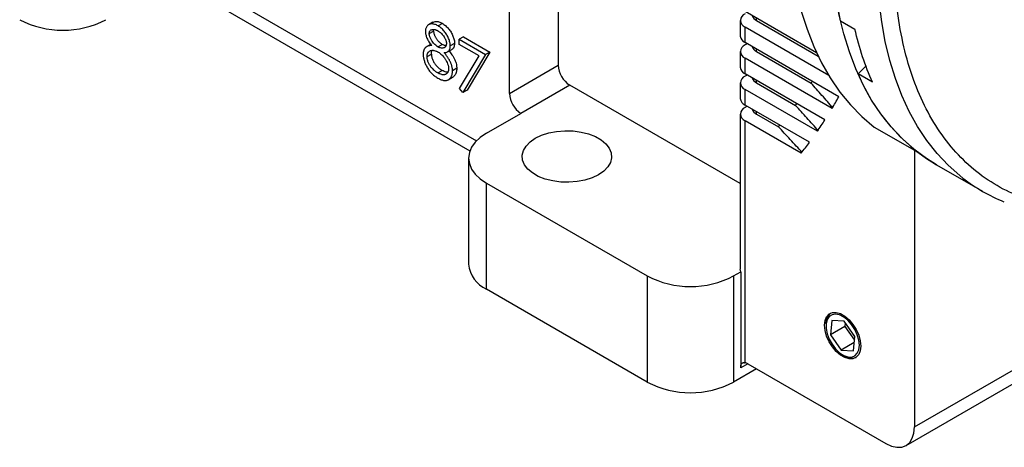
# Model space of a CAD drawing. Header units: inches. Extents: x 0 to 85, y 0 to 55.
# Tile 7 of 26: x 66 to 75.5, y 13.6 to 17.7. Entities that reach past the tile are written whole.
import ezdxf

# ---------------------------------------------------------------- set-up
doc = ezdxf.new("R2010")
doc.units = ezdxf.units.IN
doc.header["$LTSCALE"] = 5
doc.header["$MEASUREMENT"] = 0

msp = doc.modelspace()

# ---------------------------------------------------------------- linework, layer by layer
for p, q in [((71.177, 18.5763), (71.177, 17.263)), ((67.363, 18.2754), (70.3847, 16.531)), ((70.7037, 16.9898), (70.7037, 18.3031)), ((67.4446, 18.0951), (70.3212, 16.4345)), ((73.6806, 17.3835), (72.9865, 17.7843)), ((69.9623, 17.6796), (69.9206, 17.6555)), ((70.0536, 17.6686), (70.0119, 17.6445)), ((72.9404, 17.6973), (72.9404, 17.5461)), ((73.0978, 17.6973), (73.0978, 17.72)), ((73.0978, 17.6973), (73.6955, 17.3523)), ((73.9123, 17.6937), (74.0515, 17.6134)), ((69.927, 17.5691), (69.9687, 17.5932)), ((72.9865, 17.4818), (72.9865, 17.633)), ((73.7975, 17.1648), (72.9865, 17.633)), ((69.9446, 17.4679), (69.9028, 17.4438)), ((70.0113, 17.4408), (70.053, 17.4649)), ((70.1722, 17.4751), (70.1304, 17.451)), ((70.2578, 17.5384), (70.2161, 17.5143)), ((70.2161, 17.5143), (70.473, 17.3659)), ((70.2161, 17.4648), (70.2161, 17.5143)), ((70.4096, 17.3531), (70.2161, 17.4648)), ((70.2578, 17.5384), (70.5148, 17.39)), ((73.8953, 16.9571), (72.9865, 17.4818)), ((73.0061, 17.4704), (72.9865, 17.4591)), ((69.9055, 17.3464), (69.9473, 17.3705)), ((70.1028, 17.3921), (70.1446, 17.4163)), ((70.473, 17.3659), (70.2535, 16.9981)), ((70.5148, 17.39), (70.2953, 17.0222)), ((70.5148, 17.39), (70.473, 17.3659)), ((72.9404, 17.3948), (72.9404, 17.2436)), ((73.0978, 17.3948), (73.0978, 17.4175)), ((73.0978, 17.3948), (73.6261, 17.0899)), ((70.2212, 17.0373), (70.4096, 17.3531)), ((72.9865, 17.1793), (72.9865, 17.3305)), ((73.8296, 16.8438), (72.9865, 17.3305)), ((70.0098, 17.1882), (70.0515, 17.2123)), ((70.1936, 17.2337), (70.1518, 17.2096)), ((70.7037, 16.9898), (71.177, 17.263)), ((73.7604, 16.7325), (72.9865, 17.1793)), ((74.0817, 17.1785), (74.1599, 17.2565)), ((74.2209, 17.0982), (74.0817, 17.1785)), ((70.1109, 17.122), (70.1527, 17.1461)), ((70.1619, 17.1521), (70.1202, 17.128)), ((72.9404, 17.0923), (72.9404, 16.9411)), ((73.0061, 17.1679), (72.9865, 17.1566)), ((73.0978, 17.0923), (73.0978, 17.115)), ((73.0978, 17.0923), (73.4763, 16.8739)), ((70.2535, 16.9981), (70.2212, 17.0373)), ((70.2953, 17.0222), (70.2535, 16.9981)), ((71.2883, 17.0701), (70.8151, 16.7969)), ((72.9404, 16.1164), (71.2883, 17.0701)), ((72.9865, 16.8768), (72.9865, 17.028)), ((73.6876, 16.6233), (72.9865, 17.028)), ((70.481, 16.6041), (70.8151, 16.7969)), ((73.611, 16.5163), (72.9865, 16.8768)), ((73.0061, 16.8655), (72.9865, 16.8541)), ((73.0978, 16.7898), (73.0978, 16.8125)), ((72.9404, 16.7898), (72.9404, 15.2863)), ((72.9865, 14.3806), (72.9865, 16.7255)), ((73.5305, 16.4115), (72.9865, 16.7255)), ((73.0978, 16.7898), (73.3101, 16.6673)), ((74.2392, 16.6642), (74.629, 16.4393)), ((74.629, 16.4393), (74.629, 13.7594)), ((70.308, 16.363), (70.308, 15.3343)), ((74.8132, 16.3156), (74.8411, 16.2995)), ((74.8411, 16.2995), (75.2865, 16.0424)), ((70.481, 16.1219), (72.04, 15.222)), ((70.481, 15.0932), (70.481, 16.1219)), ((72.04, 15.222), (72.04, 14.1933)), ((72.8751, 15.222), (72.9457, 15.2627)), ((72.8751, 15.222), (72.8751, 14.1933)), ((72.9457, 15.2627), (72.9457, 14.3305)), ((72.04, 14.1933), (70.481, 15.0932)), ((74.629, 13.7594), (76.6602, 14.932)), ((73.829, 14.7908), (73.8155, 14.6509)), ((73.9465, 14.7833), (73.829, 14.7908)), ((73.7718, 14.7528), (73.7718, 14.7365)), ((73.9547, 14.7312), (73.8155, 14.6509)), ((74.0505, 14.6359), (73.9465, 14.7833)), ((73.9581, 14.7668), (73.9547, 14.7312)), ((73.9547, 14.7312), (74.0471, 14.6004)), ((74.5474, 13.5792), (76.5366, 14.7275)), ((73.8155, 14.6509), (73.9195, 14.5035)), ((74.037, 14.496), (74.0505, 14.6359)), ((74.0447, 14.5758), (73.9195, 14.5035)), ((73.9195, 14.5035), (74.037, 14.496)), ((73.933, 14.4572), (73.9471, 14.4491)), ((73.0979, 14.3218), (72.8751, 14.1933)), ((73.0143, 14.3701), (72.9457, 14.3305)), ((73.0143, 14.3701), (74.3506, 13.5987))]:
    msp.add_line(p, q)
at = {"flags": 128}
for points in [[(74.8411, 16.2995), (74.7446, 16.3598), (74.6226, 16.4504), (74.5082, 16.5526), (74.4017, 16.6662), (74.3034, 16.7908), (74.2137, 16.9261), (74.1326, 17.0718), (74.0606, 17.2273), (73.9977, 17.3923), (73.9443, 17.5662), (73.9003, 17.7487), (73.866, 17.9391), (73.8414, 18.137), (73.8266, 18.3417), (73.8217, 18.5527)], [(75.0983, 16.1691), (75.068, 16.1932), (74.9536, 16.2955), (74.8471, 16.409), (74.7489, 16.5337), (74.6591, 16.669), (74.5781, 16.8146), (74.506, 16.9702), (74.4432, 17.1351), (74.3897, 17.3091), (74.3457, 17.4915), (74.3114, 17.682), (74.2868, 17.8798), (74.272, 18.0846), (74.2671, 18.2956)], [(73.9123, 17.6937), (73.8748, 17.8836)], [(73.5321, 17.7877), (73.5879, 17.611), (73.6535, 17.4437), (73.7287, 17.2864), (73.8132, 17.1395), (73.9068, 17.0035), (74.0092, 16.8787), (74.1201, 16.7655), (74.2392, 16.6642)], [(73.6261, 17.0899), (73.6349, 17.1036), (73.6367, 17.1064)], [(73.4763, 16.8739), (73.4861, 16.887), (73.4881, 16.8897)], [(70.481, 16.6041), (70.4208, 16.5634), (70.3724, 16.5178), (70.3369, 16.4684), (70.3153, 16.4163), (70.308, 16.363), (70.3153, 16.3097), (70.3369, 16.2577), (70.3724, 16.2082), (70.4208, 16.1626), (70.481, 16.1219)], [(70.9543, 16.5559), (71.0157, 16.5853), (71.0856, 16.6078), (71.1613, 16.6224), (71.2405, 16.6288), (71.3203, 16.6267), (71.3981, 16.6161), (71.4712, 16.5975), (71.5371, 16.5714), (71.5937, 16.5388), (71.6388, 16.5007), (71.6711, 16.4585), (71.6894, 16.4136), (71.6931, 16.3675), (71.6821, 16.3218), (71.6567, 16.2781), (71.6178, 16.2378), (71.5667, 16.2023)], [(73.3101, 16.6673), (73.3209, 16.6798), (73.3232, 16.6824)], [(71.5667, 16.2023), (71.5052, 16.1728), (71.4354, 16.1504), (71.3596, 16.1357), (71.2805, 16.1293), (71.2007, 16.1315), (71.1229, 16.142), (71.0497, 16.1607), (70.9838, 16.1867), (70.9273, 16.2194), (70.8821, 16.2574), (70.8499, 16.2996), (70.8316, 16.3445), (70.8279, 16.3906), (70.8389, 16.4363), (70.8643, 16.4801), (70.9032, 16.5204), (70.9543, 16.5559)], [(74.8132, 16.3156), (74.7548, 16.351), (74.629, 16.4393)], [(72.9457, 15.2627), (72.9417, 15.2744), (72.9404, 15.2863)], [(74.1084, 14.5422), (74.1033, 14.4966), (74.0883, 14.4596), (74.0643, 14.4333), (74.0326, 14.4192), (73.9952, 14.4181), (73.9542, 14.4301), (73.9119, 14.4546), (73.8708, 14.4899), (73.8334, 14.5342), (73.8017, 14.5849), (73.7777, 14.6389), (73.7627, 14.6932), (73.7576, 14.7447), (73.7627, 14.7902), (73.7777, 14.8272), (73.8017, 14.8535), (73.8334, 14.8676), (73.8708, 14.8687), (73.9119, 14.8567), (73.9542, 14.8323), (73.9952, 14.7969), (74.0326, 14.7526), (74.0643, 14.7019), (74.0883, 14.6479), (74.1033, 14.5936), (74.1084, 14.5422)], [(74.0943, 14.5503), (74.0892, 14.5996), (74.0743, 14.6515), (74.0506, 14.703), (74.0194, 14.7507), (73.9828, 14.7917), (73.9431, 14.8234), (73.9028, 14.8437), (73.8644, 14.8515), (73.8302, 14.8462), (73.8026, 14.8282), (73.7831, 14.7985), (73.773, 14.7591), (73.773, 14.7124), (73.7831, 14.6614), (73.8026, 14.6093), (73.8302, 14.5593), (73.8644, 14.5146), (73.9028, 14.4779), (73.9431, 14.4517), (73.9828, 14.4376), (74.0194, 14.4363), (74.0506, 14.4481), (74.0743, 14.4721), (74.0892, 14.5069), (74.0943, 14.5503)], [(74.3506, 13.5987), (74.4049, 13.5735), (74.4571, 13.5616), (74.5053, 13.5635), (74.5474, 13.5792), (74.5821, 13.6079), (74.6078, 13.6486), (74.6236, 13.6998), (74.629, 13.7594)]]:
    msp.add_lwpolyline(points, dxfattribs=at)
for centre, radius, start, end in [((73.0109, 17.6973), 0.0688, 110.7837, 249.21648), ((66.3758, 18.5026), 0.9011, 242.39105, 297.60895), ((73.1355, 17.7753), 0.0866, 200.39111, 244.23798), ((73.0192, 17.5539), 0.0792, 185.69501, 245.62521), ((73.0109, 17.3948), 0.0688, 110.7837, 249.21648), ((73.1355, 17.4728), 0.0866, 200.39111, 244.23798), ((71.4187, 17.274), 0.242, 182.60547, 237.39444), ((73.0192, 17.2514), 0.0792, 185.69501, 245.62521), ((75.7961, 17.892), 1.8569, 202.59641, 239.04918), ((73.0109, 17.0923), 0.0688, 110.7837, 249.21648), ((73.1355, 17.1703), 0.0866, 200.39111, 244.23798), ((70.9455, 17.0008), 0.242, 182.60547, 237.39444), ((73.0192, 16.9489), 0.0792, 185.69501, 245.62521), ((70.1362, 19.0599), 4.3072, 329.03545, 330.7779), ((73.0109, 16.7898), 0.0688, 110.7837, 249.21648), ((73.1355, 16.8678), 0.0866, 200.39111, 244.23798), ((70.353, 18.9254), 4.052, 325.37972, 327.23579), ((70.537, 18.794), 3.8259, 321.48414, 323.4629), ((76.1103, 17.4693), 1.6476, 232.10683, 248.03866), ((70.6078, 15.3668), 0.3015, 186.1875, 245.13264), ((72.4576, 16.0204), 0.9011, 242.39102, 297.60898), ((73.8943, 14.7665), 0.1233, 129.26991, 186.35226), ((74.0213, 14.5562), 0.1303, 235.30491, 289.06195), ((72.9709, 14.2975), 0.0846, 59.09949, 79.37075), ((72.4576, 14.9917), 0.9011, 242.39102, 297.60898)]:
    msp.add_arc(centre, radius, start, end)
for points, knots in [([(77.4093, 16.1251), (77.3286, 16.0907), (77.1376, 16.0092), (76.8431, 15.9279), (76.5286, 15.8752), (76.2269, 15.8661), (75.9405, 15.8989), (75.6724, 15.9738), (75.425, 16.0899), (75.2008, 16.2461), (75.002, 16.441), (74.8303, 16.6725), (74.6876, 16.9386), (74.575, 17.2366), (74.4944, 17.564), (74.4436, 17.916), (74.4373, 18.169), (74.4341, 18.2956)], [0, 0, 0, 0, 0.049709, 0.117587, 0.185465, 0.253343, 0.321221, 0.389099, 0.456976, 0.524854, 0.592732, 0.66061, 0.728488, 0.796366, 0.864244, 0.932122, 1, 1, 1, 1]), ([(70.0119, 17.6445), (70.0064, 17.6475), (69.9957, 17.6533), (69.9799, 17.659), (69.9646, 17.6627), (69.9501, 17.6636), (69.9367, 17.6622), (69.9247, 17.6582), (69.9142, 17.6518), (69.9054, 17.6429), (69.8984, 17.6322), (69.8932, 17.6201), (69.8901, 17.6066), (69.8897, 17.5964), (69.8895, 17.5914)], [0, 0, 0, 0, 0.090713, 0.178908, 0.266636, 0.355011, 0.442072, 0.526071, 0.608843, 0.692265, 0.773332, 0.85113, 0.925942, 1, 1, 1, 1]), ([(69.963, 17.6782), (69.9703, 17.6818), (69.9868, 17.6901), (70.0191, 17.6857), (70.0427, 17.674), (70.0536, 17.6686)], [0, 0, 0, 0, 0.294067, 0.673342, 1, 1, 1, 1]), ([(70.0536, 17.6686), (70.0589, 17.6654), (70.0694, 17.6589), (70.0848, 17.6468), (70.0995, 17.6328), (70.1135, 17.6173), (70.1266, 17.6006), (70.1381, 17.5829), (70.1483, 17.5646), (70.1567, 17.5458), (70.1636, 17.5271), (70.1685, 17.5089), (70.1716, 17.4914), (70.172, 17.4805), (70.1722, 17.4751)], [0, 0, 0, 0, 0.08941, 0.176306, 0.262626, 0.349446, 0.435498, 0.518928, 0.601355, 0.684256, 0.765807, 0.844877, 0.92228, 1, 1, 1, 1]), ([(69.8895, 17.5914), (69.8896, 17.5863), (69.89, 17.5761), (69.8931, 17.5595), (69.8978, 17.5425), (69.9045, 17.525), (69.9132, 17.5071), (69.9238, 17.4892), (69.9362, 17.4712), (69.9456, 17.4599), (69.9505, 17.454)], [0, 0, 0, 0, 0.115444, 0.229867, 0.345299, 0.464971, 0.58915, 0.717574, 0.85414, 1, 1, 1, 1]), ([(69.927, 17.5691), (69.927, 17.5707), (69.927, 17.5739), (69.9276, 17.58), (69.9292, 17.5861), (69.9316, 17.5923), (69.9357, 17.599), (69.9431, 17.6055), (69.9542, 17.61), (69.967, 17.6114), (69.9785, 17.6096), (69.988, 17.6067), (69.9952, 17.6038), (70.0025, 17.6003), (70.0073, 17.5976), (70.0098, 17.5963)], [0, 0, 0, 0, 0.035811, 0.071419, 0.142868, 0.198019, 0.250103, 0.37098, 0.499945, 0.624649, 0.749841, 0.813131, 0.874923, 0.937465, 1, 1, 1, 1]), ([(70.0113, 17.4408), (70.0088, 17.4423), (70.0038, 17.4454), (69.9939, 17.4524), (69.9817, 17.4628), (69.9678, 17.4776), (69.9565, 17.4928), (69.9474, 17.507), (69.9406, 17.5193), (69.9353, 17.5309), (69.9315, 17.5414), (69.9293, 17.5495), (69.9281, 17.5556), (69.9272, 17.5618), (69.9271, 17.5662), (69.927, 17.5691)], [0, 0, 0, 0, 0.062529, 0.125048, 0.249995, 0.374944, 0.499883, 0.589249, 0.672189, 0.749923, 0.815873, 0.874914, 0.907019, 0.937496, 1, 1, 1, 1]), ([(69.9687, 17.5932), (69.9688, 17.599), (69.9688, 17.6049), (69.9707, 17.609), (69.9708, 17.6091)], [0, 0, 0, 0, 0.987368, 1, 1, 1, 1]), ([(69.9687, 17.5932), (69.9688, 17.5907), (69.969, 17.5856), (69.9702, 17.5775), (69.9721, 17.5692), (69.975, 17.5606), (69.9786, 17.5517), (69.9829, 17.5425), (69.9881, 17.5331), (69.9939, 17.5236), (70.0003, 17.5141), (70.0071, 17.5052), (70.0141, 17.497), (70.0214, 17.4893), (70.0289, 17.4822), (70.0367, 17.4758), (70.0448, 17.4699), (70.0503, 17.4666), (70.053, 17.4649)], [0, 0, 0, 0, 0.054564, 0.107826, 0.161924, 0.21751, 0.274498, 0.334815, 0.397555, 0.464755, 0.532901, 0.600097, 0.665354, 0.731084, 0.796883, 0.863292, 0.930831, 1, 1, 1, 1]), ([(70.0098, 17.5963), (70.0122, 17.5948), (70.0171, 17.5919), (70.0244, 17.5871), (70.0316, 17.5818), (70.0413, 17.5739), (70.0529, 17.5629), (70.0657, 17.5471), (70.0746, 17.5325), (70.081, 17.5203), (70.0851, 17.5109), (70.0885, 17.5014), (70.091, 17.4921), (70.0927, 17.4829), (70.0928, 17.4771), (70.0929, 17.4743)], [0, 0, 0, 0, 0.062539, 0.125074, 0.187377, 0.250155, 0.378887, 0.499968, 0.624874, 0.687409, 0.749938, 0.812943, 0.874964, 0.937486, 1, 1, 1, 1]), ([(70.1304, 17.451), (70.1302, 17.4564), (70.1298, 17.4673), (70.1267, 17.4848), (70.1219, 17.503), (70.1149, 17.5217), (70.1065, 17.5405), (70.0963, 17.5588), (70.0848, 17.5765), (70.0718, 17.5932), (70.0578, 17.6087), (70.043, 17.6226), (70.0276, 17.6348), (70.0172, 17.6412), (70.0119, 17.6445)], [0, 0, 0, 0, 0.07772, 0.155123, 0.234193, 0.315744, 0.398645, 0.481072, 0.564502, 0.650554, 0.737374, 0.823694, 0.91059, 1, 1, 1, 1]), ([(70.0929, 17.4743), (70.0928, 17.4715), (70.0926, 17.4659), (70.0911, 17.4585), (70.0886, 17.4518), (70.0851, 17.4453), (70.0803, 17.439), (70.0739, 17.4339), (70.0649, 17.4295), (70.0524, 17.4277), (70.0378, 17.4296), (70.0261, 17.4334), (70.0176, 17.4374), (70.0134, 17.4397), (70.0113, 17.4408)], [0, 0, 0, 0, 0.062535, 0.125043, 0.183965, 0.250132, 0.333498, 0.416322, 0.500169, 0.64267, 0.785684, 0.892782, 0.946281, 1, 1, 1, 1]), ([(70.0855, 17.4538), (70.0844, 17.4537), (70.0747, 17.453), (70.0632, 17.4593), (70.053, 17.4649)], [0, 0, 0, 0, 0.113543, 1, 1, 1, 1]), ([(70.1722, 17.4751), (70.1705, 17.4615), (70.1675, 17.4361), (70.154, 17.4187), (70.1448, 17.4165), (70.1445, 17.4164)], [0, 0, 0, 0, 0.528207, 0.987498, 1, 1, 1, 1]), ([(69.9505, 17.454), (69.9469, 17.454), (69.94, 17.4538), (69.9303, 17.4526), (69.9213, 17.4509), (69.913, 17.4484), (69.9055, 17.4453), (69.8987, 17.4416), (69.8927, 17.4372), (69.8874, 17.4321), (69.8829, 17.4264), (69.879, 17.42), (69.8756, 17.4131), (69.8728, 17.4057), (69.8707, 17.3975), (69.8692, 17.3887), (69.8683, 17.3794), (69.8681, 17.3728), (69.8681, 17.3694)], [0, 0, 0, 0, 0.07993, 0.155816, 0.228517, 0.297637, 0.363978, 0.427352, 0.487682, 0.546493, 0.60337, 0.659743, 0.71542, 0.77122, 0.827325, 0.883685, 0.941146, 1, 1, 1, 1]), ([(69.8681, 17.3694), (69.8682, 17.3648), (69.8684, 17.3555), (69.8702, 17.3409), (69.8729, 17.326), (69.8769, 17.3107), (69.882, 17.2951), (69.8881, 17.2791), (69.8955, 17.2627), (69.9038, 17.2462), (69.9133, 17.2298), (69.9239, 17.2142), (69.9356, 17.1994), (69.9483, 17.1855), (69.9621, 17.1725), (69.9769, 17.1603), (69.9928, 17.149), (70.0037, 17.1424), (70.0094, 17.139)], [0, 0, 0, 0, 0.055911, 0.111139, 0.16617, 0.221625, 0.278057, 0.335602, 0.395076, 0.456927, 0.519611, 0.581709, 0.644597, 0.709625, 0.77644, 0.847137, 0.921444, 1, 1, 1, 1]), ([(69.9055, 17.3464), (69.9057, 17.3501), (69.9059, 17.3574), (69.9076, 17.3676), (69.91, 17.3752), (69.9126, 17.3806), (69.9158, 17.3863), (69.9212, 17.3932), (69.9296, 17.3998), (69.9386, 17.4042), (69.9474, 17.4068), (69.9558, 17.4079), (69.9646, 17.4078), (69.9767, 17.4062), (69.9895, 17.402), (70.0024, 17.3963), (70.0089, 17.3927), (70.0122, 17.3909)], [0, 0, 0, 0, 0.0625032, 0.1250209, 0.1874986, 0.2177264, 0.2500513, 0.3293281, 0.4121647, 0.5000216, 0.5626763, 0.6250388, 0.6880317, 0.7500698, 0.8749845, 0.9374799, 1, 1, 1, 1]), ([(69.9473, 17.3705), (69.9476, 17.3779), (69.9482, 17.3912), (69.9531, 17.4009), (69.9552, 17.4053)], [0, 0, 0, 0, 0.551986, 1, 1, 1, 1]), ([(69.9473, 17.3705), (69.9475, 17.366), (69.9478, 17.3573), (69.9503, 17.3431), (69.9545, 17.3284), (69.9602, 17.3133), (69.9673, 17.2982), (69.976, 17.2836), (69.9858, 17.2694), (69.997, 17.256), (70.0093, 17.2434), (70.0226, 17.2319), (70.0368, 17.2213), (70.0465, 17.2154), (70.0515, 17.2123)], [0, 0, 0, 0, 0.074898, 0.148596, 0.224471, 0.302323, 0.381919, 0.461149, 0.542417, 0.626716, 0.714597, 0.804903, 0.900127, 1, 1, 1, 1]), ([(70.0122, 17.3909), (70.0153, 17.389), (70.0215, 17.3852), (70.0339, 17.3765), (70.049, 17.3635), (70.0661, 17.3448), (70.0789, 17.3271), (70.0882, 17.3122), (70.0968, 17.2968), (70.104, 17.2809), (70.1094, 17.2649), (70.1123, 17.253), (70.114, 17.2413), (70.1142, 17.234), (70.1143, 17.2304)], [0, 0, 0, 0, 0.06254, 0.125068, 0.250021, 0.374961, 0.499912, 0.563282, 0.624996, 0.749896, 0.812029, 0.874946, 0.93747, 1, 1, 1, 1]), ([(70.0711, 17.3844), (70.0758, 17.3847), (70.0849, 17.3854), (70.097, 17.389), (70.1073, 17.3944), (70.1158, 17.4017), (70.1223, 17.4112), (70.1271, 17.4224), (70.1299, 17.4358), (70.1302, 17.4459), (70.1304, 17.451)], [0, 0, 0, 0, 0.145108, 0.281297, 0.407141, 0.527909, 0.64459, 0.760587, 0.878096, 1, 1, 1, 1]), ([(70.1518, 17.2096), (70.1517, 17.213), (70.1516, 17.2196), (70.1508, 17.2298), (70.1493, 17.2401), (70.1471, 17.2505), (70.1444, 17.2609), (70.141, 17.2714), (70.1371, 17.282), (70.1325, 17.2927), (70.1273, 17.3036), (70.1214, 17.3146), (70.1148, 17.3258), (70.1074, 17.3372), (70.0993, 17.3487), (70.0907, 17.3605), (70.0812, 17.3725), (70.0745, 17.3804), (70.0711, 17.3844)], [0, 0, 0, 0, 0.059299, 0.117115, 0.17387, 0.230532, 0.286026, 0.342159, 0.39854, 0.455505, 0.514187, 0.57448, 0.637944, 0.704089, 0.77278, 0.8449, 0.920475, 1, 1, 1, 1]), ([(70.1185, 17.4012), (70.128, 17.3895), (70.1492, 17.3636), (70.1751, 17.319), (70.1913, 17.2723), (70.1928, 17.246), (70.1936, 17.2337)], [0, 0, 0, 0, 0.236689, 0.523851, 0.77895, 1, 1, 1, 1]), ([(70.0098, 17.1882), (70.0066, 17.1901), (70.0004, 17.1939), (69.991, 17.2001), (69.9818, 17.2072), (69.9696, 17.2174), (69.9577, 17.2292), (69.9465, 17.2423), (69.9354, 17.2574), (69.9226, 17.2786), (69.9124, 17.3042), (69.9075, 17.3237), (69.9059, 17.3369), (69.9057, 17.3432), (69.9055, 17.3464)], [0, 0, 0, 0, 0.062569, 0.12507, 0.187469, 0.250216, 0.375188, 0.438849, 0.500271, 0.64319, 0.785732, 0.892806, 0.946276, 1, 1, 1, 1]), ([(70.1143, 17.2304), (70.1143, 17.2267), (70.1141, 17.2195), (70.1124, 17.2096), (70.1096, 17.2006), (70.1058, 17.1928), (70.1008, 17.1861), (70.0951, 17.1806), (70.0885, 17.1761), (70.0825, 17.1732), (70.0771, 17.1715), (70.071, 17.1703), (70.0639, 17.1698), (70.0555, 17.1706), (70.0443, 17.1727), (70.032, 17.1769), (70.0193, 17.1829), (70.013, 17.1865), (70.0098, 17.1882)], [0, 0, 0, 0, 0.062497, 0.125003, 0.18681, 0.250004, 0.309654, 0.374999, 0.437576, 0.500027, 0.534736, 0.571458, 0.642855, 0.694034, 0.750078, 0.874992, 0.937486, 1, 1, 1, 1]), ([(70.1061, 17.1943), (70.1006, 17.1947), (70.0833, 17.1959), (70.0644, 17.2057), (70.0515, 17.2123)], [0, 0, 0, 0, 0.320443, 1, 1, 1, 1]), ([(70.1202, 17.128), (70.1227, 17.1301), (70.1278, 17.1343), (70.1341, 17.1423), (70.1396, 17.151), (70.1441, 17.1607), (70.1476, 17.1715), (70.1499, 17.1833), (70.1515, 17.1959), (70.1517, 17.205), (70.1518, 17.2096)], [0, 0, 0, 0, 0.1286047, 0.2541606, 0.3770816, 0.5006154, 0.6226747, 0.7463269, 0.8718418, 1, 1, 1, 1]), ([(70.1936, 17.2337), (70.1935, 17.2291), (70.1933, 17.22), (70.1917, 17.2074), (70.1893, 17.1956), (70.1859, 17.1848), (70.1814, 17.1751), (70.1758, 17.1664), (70.1695, 17.1584), (70.1645, 17.1542), (70.1619, 17.1521)], [0, 0, 0, 0, 0.1281582, 0.2536731, 0.3773253, 0.4993846, 0.6229184, 0.7458394, 0.8713953, 1, 1, 1, 1]), ([(70.0094, 17.139), (70.0152, 17.1358), (70.0266, 17.1296), (70.0431, 17.1224), (70.0586, 17.1177), (70.0731, 17.1151), (70.0865, 17.1148), (70.099, 17.1168), (70.1103, 17.1211), (70.1169, 17.1257), (70.1202, 17.128)], [0, 0, 0, 0, 0.141117, 0.275074, 0.40254, 0.525424, 0.645204, 0.762907, 0.880717, 1, 1, 1, 1]), ([(73.8396, 16.8496), (73.8038, 16.8901), (73.7328, 16.9702), (73.6614, 17.0502), (73.6261, 17.0899)], [0, 0, 0, 0, 0.504819, 1, 1, 1, 1]), ([(73.6976, 16.6291), (73.6605, 16.6703), (73.5869, 16.752), (73.5129, 16.8335), (73.4763, 16.8739)], [0, 0, 0, 0, 0.5047612, 1, 1, 1, 1]), ([(73.5406, 16.4173), (73.5019, 16.4594), (73.4254, 16.5428), (73.3483, 16.626), (73.3101, 16.6673)], [0, 0, 0, 0, 0.504695, 1, 1, 1, 1]), ([(72.9457, 14.3305), (72.9457, 14.3321), (72.9458, 14.3354), (72.9459, 14.34), (72.9461, 14.3444), (72.9465, 14.3486), (72.9469, 14.3526), (72.9479, 14.3587), (72.9497, 14.3662), (72.9534, 14.3734), (72.9587, 14.3784), (72.965, 14.381), (72.9718, 14.3819), (72.9786, 14.3818), (72.9839, 14.381), (72.9865, 14.3806)], [0, 0, 0, 0, 0.0412913, 0.0825337, 0.1238702, 0.1654427, 0.207391, 0.2498508, 0.3733882, 0.499877, 0.6247497, 0.7493917, 0.8338789, 0.9171331, 1, 1, 1, 1])]:
    msp.add_open_spline(points, degree=3, knots=knots)
msp.add_open_spline([(74.2209, 17.0982), (74.1504, 17.2561), (74.0937, 17.4286), (74.0515, 17.6134)], degree=3)

doc.saveas('drawing.dxf')
